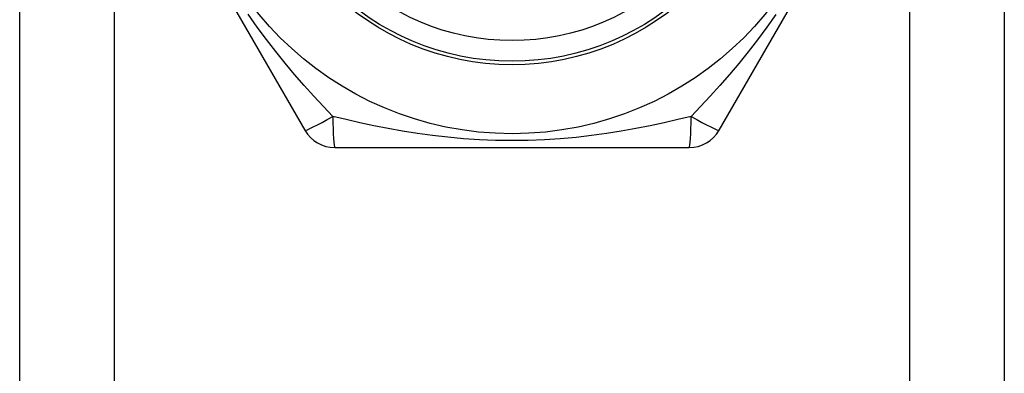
# Model space of a CAD drawing. Header units: inches. Extents: x 6 to 188, y 10 to 101.
# Tile 33 of 140: x 8.753 to 9.315, y 49.553 to 49.755. Entities that reach past the tile are written whole.
import ezdxf

# ---------------------------------------------------------------- set-up
doc = ezdxf.new("R2010")
doc.units = ezdxf.units.IN
doc.header["$MEASUREMENT"] = 0
doc.layers.add('Visible Edges(ANSI)', color=7, linetype='Continuous', lineweight=25)
doc.layers.add('Visible Tangent Edges(ANSI)', color=7, linetype='Continuous', lineweight=25)

msp = doc.modelspace()

# ---------------------------------------------------------------- linework, layer by layer
at = {"layer": 'Visible Edges(ANSI)'}
for p, q in [((8.75345, 27.40479), (8.75345, 72.34967)), ((9.31545, 72.34967), (9.31545, 27.40479)), ((8.8151, 49.86739), (8.91625, 49.69219)), ((9.15265, 49.69219), (9.2538, 49.86739)), ((8.9333, 49.68235), (9.1356, 49.68235))]:
    msp.add_line(p, q, dxfattribs=at)
for radius in [0.18701, 0.13386]:
    msp.add_circle((9.03445, 49.87723), radius, dxfattribs=at)
for centre, start, end in [((8.9333, 49.70203), 210, 270), ((9.1356, 49.70203), 270, 330)]:
    msp.add_arc(centre, 0.01969, start, end, dxfattribs=at)
at = {"layer": 'Visible Tangent Edges(ANSI)'}
for p, q in [((8.8073, 72.34967), (8.8073, 27.40479)), ((9.2616, 27.40479), (9.2616, 72.34967))]:
    msp.add_line(p, q, dxfattribs=at)
at = {"layer": 'Visible Tangent Edges(ANSI)', "flags": 128}
for points in [[(8.9322, 49.70013), (8.92678, 49.7058), (8.92133, 49.71165), (8.91586, 49.71771), (8.91039, 49.72396), (8.90495, 49.73042), (8.89956, 49.73708), (8.89423, 49.74396), (8.88897, 49.75107), (8.8838, 49.75841)], [(9.18505, 49.75835), (9.17988, 49.751), (9.17462, 49.7439), (9.1693, 49.73703), (9.16392, 49.73038), (9.1585, 49.72395), (9.15305, 49.71772), (9.14758, 49.71167), (9.14212, 49.70581), (9.1367, 49.70013)], [(9.13669, 49.70013), (9.12908, 49.69827), (9.12128, 49.69648), (9.1133, 49.69477), (9.10515, 49.69316), (9.09685, 49.69168), (9.08838, 49.69034), (9.07976, 49.68916), (9.07098, 49.68816), (9.06203, 49.68736), (9.05293, 49.68677), (9.04372, 49.68641), (9.03443, 49.68629), (9.02512, 49.68641), (9.01589, 49.68677), (9.00681, 49.68736), (8.99787, 49.68817), (8.98909, 49.68917), (8.98048, 49.69034), (8.97203, 49.69168), (8.96374, 49.69316), (8.9556, 49.69476), (8.94763, 49.69647), (8.93982, 49.69827), (8.9322, 49.70013)]]:
    msp.add_lwpolyline(points, dxfattribs=at)
at = {"layer": 'Visible Tangent Edges(ANSI)'}
for radius in [0.14764, 0.14567]:
    msp.add_circle((9.03445, 49.87723), radius, dxfattribs=at)
for centre, major_axis, start_param, end_param in [((8.9333, 49.70203), (-0.01705, -0.00984), 0, 1.474012), ((8.9333, 49.70203), (0, -0.01969), 4.809173, 6.283185), ((9.1356, 49.70203), (0, -0.01969), 0, 1.474012), ((9.1356, 49.70203), (0.01705, -0.00984), 4.809173, 6.283185)]:
    msp.add_ellipse(centre, major_axis=major_axis, ratio=0.056054, start_param=start_param, end_param=end_param, dxfattribs=at)

doc.saveas('drawing.dxf')
